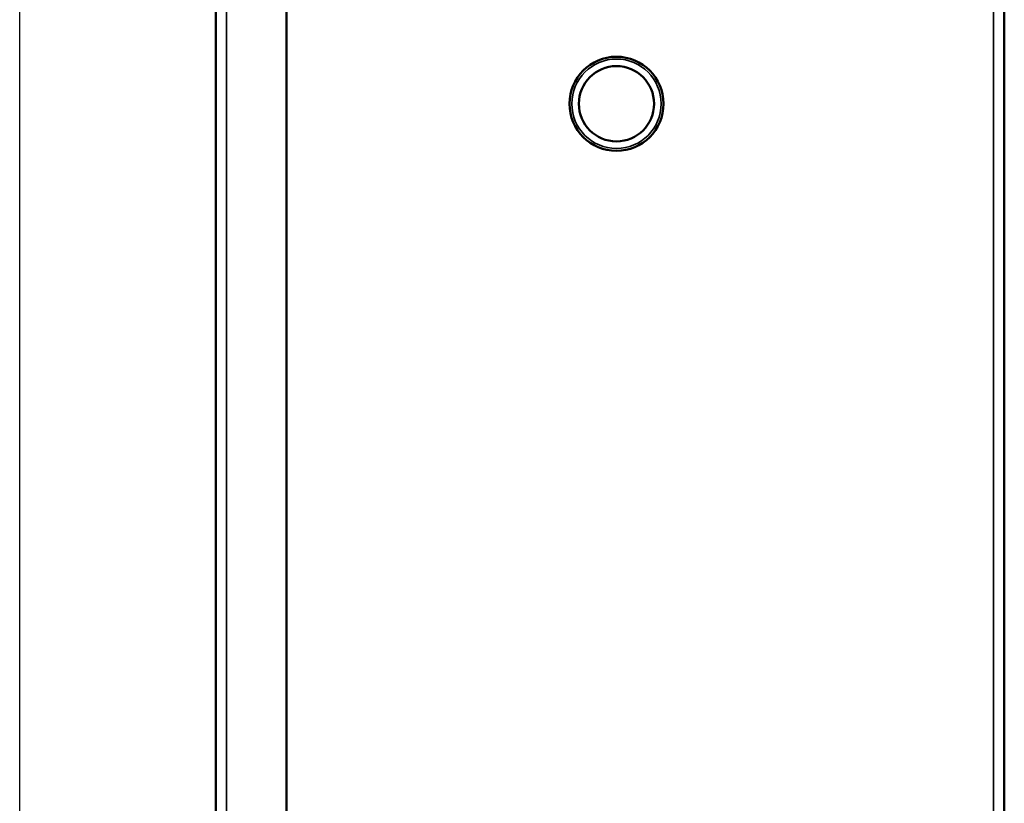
# Model space of a CAD drawing. Header units: inches. Extents: x 0 to 136, y 2 to 86.
# Tile 106 of 144: x 69 to 79, y 62 to 70. Entities that reach past the tile are written whole.
import ezdxf

# ---------------------------------------------------------------- set-up
doc = ezdxf.new("R2010")
doc.units = ezdxf.units.IN
doc.header["$LTSCALE"] = 4
doc.header["$MEASUREMENT"] = 0
for name, color, linetype, lineweight in [('Dimension (ANSI)', 7, 'Continuous', 25), ('Visible (ANSI)', 7, 'Continuous', 50), ('Visible Narrow (ANSI)', 7, 'Continuous', 35)]:
    doc.layers.add(name, color=color, linetype=linetype, lineweight=lineweight)
doc.styles.add('Dimension Text', font='tahoma.ttf')
doc.dimstyles.new('Dual Dimension', dxfattribs={"dimscale": 4, "dimtxt": 0.12, "dimasz": 0.098425, "dimexe": 0.125, "dimexo": 0.0625, "dimgap": 0.031496, "dimtad": 0, "dimtih": 1, "dimtoh": 1, "dimrnd": 1e-08, "dimzin": 4, "dimdsep": 46, "dimtxsty": 'Dimension Text', "dimcen": 0.09, "dimdle": 0.393701, "dimclrd": 256, "dimclre": 256, "dimclrt": 256, "dimadec": 0, "dimazin": 1, "dimtfac": 1, "dimtofl": 0, "dimtmove": 0, "dimatfit": 3, "dimfxl": 1, "dimtolj": 1, "dimtzin": 4, "dimlwd": -1, "dimlwe": -1, "dimarcsym": 0})

# ---------------------------------------------------------------- blocks, each defined once
blk = doc.blocks.new('*D16')
at = {"layer": 'Defpoints', "color": 0, "transparency": 16777216}
for p in [(79.105, 82.164), (79.105, 77.292), (68.633, 53.272)]:
    blk.add_point(p, dxfattribs=at)
at = {"layer": 'Dimension (ANSI)', "transparency": 16777216}
for p, q in [((68.633, 53.522), (68.633, 82.664)), ((79.105, 77.542), (79.105, 82.664)), ((69.027, 82.164), (71.636, 82.164)), ((78.712, 82.164), (76.102, 82.164))]:
    blk.add_line(p, q, dxfattribs=at)
for points in [[(69.027, 82.23), (69.027, 82.099), (68.633, 82.164)], [(78.712, 82.23), (78.712, 82.099), (79.105, 82.164)]]:
    blk.add_solid(points, dxfattribs=at)
at = {"layer": 'Dimension (ANSI)', "transparency": 16777216, "insert": (73.869, 82.164), "char_height": 0.48, "attachment_point": 5, "style": 'Dimension Text'}
blk.add_mtext('\\A1;{\\H3.0x;(}\\S10.47^ 266.0 mm;{\\H3.0x;)}', dxfattribs=at)

msp = doc.modelspace()

# ---------------------------------------------------------------- linework, layer by layer
at = {"layer": 'Visible (ANSI)'}
for p, q in [((70.7192, 29.144), (70.7192, 77.3152)), ((71.4692, 29.1047), (71.4692, 77.3545)), ((79.1052, 77.2921), (79.1052, 29.2921))]:
    msp.add_line(p, q, dxfattribs=at)
for radius in [0.5, 0.4]:
    msp.add_circle((74.9802, 69.2921), radius, dxfattribs=at)
at = {"layer": 'Visible Narrow (ANSI)'}
for p, q in [((70.8326, 77.3545), (70.8326, 29.1047)), ((78.9918, 29.2921), (78.9918, 77.2921))]:
    msp.add_line(p, q, dxfattribs=at)
msp.add_circle((74.9802, 69.2921), 0.475, dxfattribs=at)

# ---------------------------------------------------------------- dimensions: what is measured, and where the dimension line sits
at = {"layer": 'Dimension (ANSI)'}
dim = msp.add_linear_dim(base=(79.1052, 82.1641), p1=(68.633, 53.2724), p2=(79.1052, 77.2921), text='{\\H3.0x;(}\\S<>^ 266.0 mm;{\\H3.0x;)}', dimstyle='Dual Dimension', override={"dimgap": 0.031496, "dimtih": 0, "dimtoh": 0, "dimdec": 2, "dimpost": '\\X', "dimtol": 0, "dimlim": 0, "dimtp": 0, "dimtm": 0, "dimtdec": 2, "dimatfit": 1}, dxfattribs=at)
dim.commit()
dim.dimension.update_dxf_attribs({"geometry": '*D16', "text_midpoint": (73.8691, 82.1641), "dimtype": 160})

doc.saveas('drawing.dxf')
